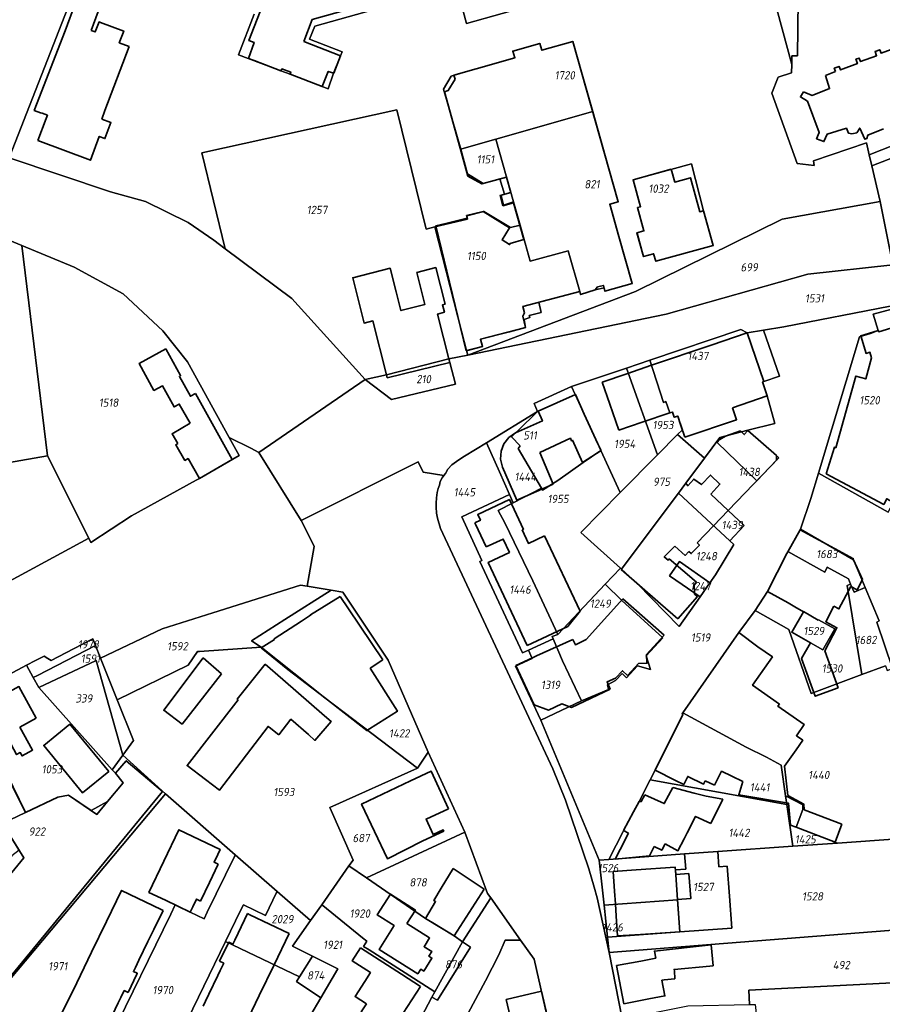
# Model space of a CAD drawing. Extents: x 177930 to 190767, y 381068 to 392034.
# Tile 47 of 256: x 179404 to 179592, y 390459 to 390674. Entities that reach past the tile are written whole.
import ezdxf
from ezdxf.enums import TextEntityAlignment as Align

# ---------------------------------------------------------------- set-up
doc = ezdxf.new("R2010")
doc.units = 0
for name, color, linetype, lineweight in [('B-XX-KG-GRENS_PERCEEL-GV', 150, 'Continuous', 25), ('B-XX-KG-GRENS_PERCEEL-S', 150, 'Continuous', 25), ('B-XX-OG-BEBOUWING-G', 7, 'Continuous', 35)]:
    doc.layers.add(name, color=color, linetype=linetype, lineweight=lineweight)
doc.styles.add('NLCS-ISO', font='NLCS-ISO.ttf', dxfattribs={"height": 1.8})

# ---------------------------------------------------------------- blocks, each defined once
blk = doc.blocks.new('SKG-PERCEELNUMMER-SO')
at = {"layer": 'DefPoints'}
blk.add_point((0, 0), dxfattribs=at)
at = {"style": 'NLCS-ISO', "oblique": 10, "flags": 1}
blk.add_attdef('GEMEENTECODE', text='', height=1.8, dxfattribs=at).set_placement((-0.5, 2.55), align=Align.MIDDLE_RIGHT)
blk.add_attdef('SECTIE', text='', height=1.8, dxfattribs=at).set_placement((0.5, 2.5), align=Align.MIDDLE_LEFT)
at = {"style": 'NLCS-ISO', "oblique": 10}
blk.add_attdef('PERCEELNUMMER', text='', height=1.8, dxfattribs=at).set_placement((0, 0), align=Align.MIDDLE_CENTER)

msp = doc.modelspace()

# ---------------------------------------------------------------- linework, layer by layer
at = {"layer": 'B-XX-KG-GRENS_PERCEEL-GV'}
for points in [[(179659.074, 390695.392), (179654.35, 390714.816), (179574.105, 390678.354), (179573.938, 390666.192), (179572.712, 390666.208), (179572.676, 390664.321), (179572.641, 390662.51), (179569.71, 390661.555), (179568.376, 390658.046), (179573.843, 390642.695), (179577.555, 390642.247), (179577.415, 390643.276), (179588.979, 390647.186), (179589.588, 390644.586), (179621.645, 390657.286), (179622.572, 390654.772), (179624.991, 390648.216), (179665.907, 390666.211), (179663.573, 390676.959)], [(179590.147, 390642.187), (179591.966, 390634.373), (179594.706, 390620.548), (179640.786, 390629.631), (179693.3, 390636.423), (179695.49, 390637.487), (179696.358, 390638.868), (179694.92, 390662.195), (179693.991, 390666.401), (179693.207, 390669.45), (179683.855, 390702.675), (179683.506, 390702.591), (179685.908, 390693.352), (179687.639, 390683.944), (179663.573, 390676.959), (179665.907, 390666.211), (179624.991, 390648.216), (179622.572, 390654.772)], [(179391.081, 390695.596), (179390.118, 390694.142), (179374.298, 390655.684), (179374.014, 390654.995), (179401.936, 390643.953), (179415.437, 390678.435), (179419.515, 390676.773), (179422.018, 390683.236)], [(179512.243, 390665.738), (179503.8, 390663.34), (179498.365, 390661.796), (179496.736, 390658.942), (179500.489, 390645.803), (179506.848, 390647.621), (179508.134, 390647.989), (179529.289, 390654.036), (179524.96, 390669.35), (179518.129, 390667.41), (179517.703, 390668.909), (179511.817, 390667.237)], [(179589.588, 390644.586), (179590.147, 390642.187), (179622.572, 390654.772), (179621.645, 390657.286)], [(179501.76, 390601.86), (179500.66, 390606.12), (179494.808, 390628.855), (179492.933, 390628.402), (179486.563, 390654.443), (179444.013, 390645.037), (179449.1, 390624.056), (179463.627, 390613.265), (179479.622, 390595.572), (179484.26, 390596.6), (179484.408, 390595.941), (179498.113, 390599.251), (179497.91, 390600.04), (179502.019, 390600.855)], [(179511.997, 390634.303), (179513.435, 390629.209), (179515.64, 390621.4), (179523.92, 390623.62), (179526.43, 390614.73), (179526.6, 390614.14), (179529.83, 390615.12), (179531.733, 390615.595), (179531.93, 390614.83), (179537.84, 390616.53), (179533, 390633.82), (179534.85, 390634.36), (179529.289, 390654.036), (179508.134, 390647.989)], [(179500.489, 390645.803), (179501.96, 390640.42), (179505.372, 390638.305), (179508.995, 390639.371), (179510.003, 390635.977), (179509.288, 390635.703), (179509.8, 390633.637), (179511.997, 390634.303), (179508.134, 390647.989), (179506.848, 390647.621)], [(179539.7, 390633.25), (179538.09, 390639.17), (179550.802, 390642.627), (179553.45, 390632.39), (179555.53, 390624.77), (179543.04, 390621.37), (179542.56, 390623.02), (179540.33, 390622.41), (179538.93, 390627.57), (179540.42, 390627.98), (179539.04, 390633.07)], [(179555.53, 390624.77), (179553.45, 390632.39), (179550.802, 390642.627), (179538.09, 390639.17), (179539.7, 390633.25), (179539.04, 390633.07), (179540.42, 390627.98), (179538.93, 390627.57), (179540.33, 390622.41), (179542.56, 390623.02), (179543.04, 390621.37)], [(179594.706, 390620.548), (179591.966, 390634.373), (179570.561, 390630.55), (179538.603, 390614.747), (179502.019, 390600.855), (179545.325, 390609.79), (179576.2, 390618.526)], [(179501.76, 390601.86), (179505.2, 390602.75), (179504.78, 390604.35), (179514.57, 390606.87), (179514.299, 390608.656), (179515.55, 390609.078), (179515.402, 390609.512), (179518.028, 390610.153), (179517.503, 390612.414), (179526.43, 390614.73), (179523.92, 390623.62), (179515.64, 390621.4), (179513.435, 390629.209), (179511.326, 390628.769), (179505.538, 390632.195), (179501.794, 390631.296), (179501.965, 390630.583), (179494.808, 390628.855), (179500.66, 390606.12)], [(179404.715, 390624.824), (179389.69, 390631.049), (179381.879, 390611.014), (179352.829, 390610.413), (179354.03, 390604.804), (179368.314, 390587.637), (179369.186, 390588.443), (179371.357, 390586.757), (179376.924, 390582.435), (179378.71, 390573.341), (179410.292, 390578.877)], [(179410.292, 390578.877), (179419.341, 390560.928), (179419.807, 390560.004), (179428.626, 390565.771), (179442.768, 390573.593), (179443.45, 390573.97), (179452.099, 390578.981), (179449.928, 390582.923), (179440.845, 390599.418), (179435.455, 390606.196), (179426.809, 390614.238), (179416.15, 390620.088), (179404.715, 390624.824)], [(179603.023, 390584.234), (179605.982, 390585.896), (179608.753, 390587.433), (179611.313, 390588.817), (179614.084, 390590.314), (179608.1, 390601.588), (179607.75, 390601.536), (179605.808, 390607.884), (179604.429, 390607.469), (179603.779, 390609.634), (179602.631, 390613.455), (179601.76, 390613.192), (179594.492, 390610.931), (179590.416, 390609.807), (179591.558, 390606.266), (179589.843, 390605.608), (179587.493, 390604.877), (179578.539, 390575.123), (179593.722, 390566.627), (179594.195, 390567.508), (179601.364, 390580.881), (179601.311, 390580.91)], [(179569.021, 390585.947), (179567.349, 390591.979), (179566.335, 390594.989), (179566.615, 390595.088), (179566.599, 390595.135), (179569.979, 390596.272), (179566.548, 390606.329), (179562.98, 390605.759), (179561.567, 390606.433), (179541.74, 390599.743), (179544.675, 390590.529), (179545.243, 390590.722), (179546.115, 390588.273), (179546.665, 390588.441), (179547.047, 390587.304), (179547.822, 390587.566), (179548.827, 390584.569), (179547.791, 390583.527), (179553.628, 390578.415), (179556.978, 390582.904), (179563.127, 390584.471)], [(179479.622, 390595.572), (179485.401, 390591.163), (179499.328, 390594.538), (179498.113, 390599.251), (179484.408, 390595.941), (179484.26, 390596.6)], [(179547.791, 390583.527), (179548.827, 390584.569), (179547.822, 390587.566), (179547.047, 390587.304), (179546.665, 390588.441), (179546.115, 390588.273), (179545.243, 390590.722), (179544.675, 390590.529), (179541.74, 390599.743), (179536.665, 390598.043), (179543.416, 390579.104)], [(179535.27, 390570.868), (179543.416, 390579.104), (179536.665, 390598.043), (179524.626, 390594.01), (179531.055, 390580.032)], [(179518.065, 390571.853), (179518.33, 390571.399), (179521.64, 390573.541), (179527.186, 390577.457), (179531.055, 390580.032), (179524.626, 390594.01), (179516.49, 390590.31), (179517.226, 390588.567), (179516.295, 390587.596), (179511.583, 390583.029), (179513.434, 390581.081), (179512.985, 390580.514)], [(179511.099, 390570.44), (179511.89, 390568.66), (179518.065, 390571.853), (179512.985, 390580.514), (179513.434, 390581.081), (179511.583, 390583.029), (179516.295, 390587.596), (179517.226, 390588.567), (179506.07, 390581.745), (179508.914, 390575.394)], [(179563.127, 390584.471), (179556.978, 390582.904), (179553.628, 390578.415), (179549.544, 390572.919), (179550.004, 390572.367), (179551.289, 390573.83), (179552.968, 390572.623), (179554.985, 390574.705), (179557.013, 390572.735), (179555.022, 390570.55), (179558.826, 390566.944), (179569.896, 390578.465)], [(179517.927, 390521.227), (179512.439, 390532.96), (179516.071, 390534.678), (179515.221, 390536.477), (179513.976, 390535.902), (179504.623, 390555.859), (179505.072, 390556.065), (179500.717, 390565.544), (179511.099, 390570.44), (179508.914, 390575.394), (179506.07, 390581.745), (179501.323, 390578.844), (179500.087, 390577.986), (179498.515, 390576.949), (179497.668, 390575.954), (179497.114, 390575.055), (179496.762, 390574.57), (179496.435, 390574.12), (179495.993, 390573.28), (179495.855, 390572.517), (179495.581, 390571.739), (179495.342, 390570.894), (179495.157, 390569.732), (179495.11, 390568.529), (179495.134, 390567.679), (179495.213, 390566.399), (179495.391, 390565.258), (179496.042, 390563.017), (179520.573, 390510.597), (179523.299, 390503.733), (179528.4, 390488.724), (179529.547, 390484.702), (179530.259, 390482.405), (179532.843, 390470.486), (179532.485, 390473.802), (179531.727, 390480.815), (179530.663, 390490.664)], [(179543.416, 390579.104), (179535.27, 390570.868), (179526.687, 390562.191), (179535.294, 390554.385), (179535.565, 390554.141), (179547.95, 390570.774), (179549.544, 390572.919), (179553.628, 390578.415), (179547.791, 390583.527)], [(179531.972, 390550.869), (179535.294, 390554.385), (179526.687, 390562.191), (179535.27, 390570.868), (179531.055, 390580.032), (179527.186, 390577.457), (179521.64, 390573.541), (179518.33, 390571.399), (179518.065, 390571.853), (179511.89, 390568.66), (179508.659, 390566.957), (179510.093, 390564.264), (179516.167, 390551.571), (179521.62, 390539.922)], [(179410.292, 390578.877), (179378.71, 390573.341), (179361.284, 390570.225), (179364.361, 390555.037), (179371.759, 390535.192), (179419.341, 390560.928)], [(179562.278, 390563.671), (179558.826, 390566.944), (179555.022, 390570.55), (179557.013, 390572.735), (179554.985, 390574.705), (179552.968, 390572.623), (179551.289, 390573.83), (179550.004, 390572.367), (179549.544, 390572.919), (179547.95, 390570.774), (179559.172, 390560.366)], [(179520.633, 390538.981), (179520.44, 390539.447), (179521.62, 390539.922), (179516.167, 390551.571), (179510.093, 390564.264), (179508.659, 390566.957), (179511.89, 390568.66), (179511.099, 390570.44), (179500.717, 390565.544), (179505.072, 390556.065), (179504.623, 390555.859), (179513.976, 390535.902), (179515.221, 390536.477)], [(179554.801, 390551.17), (179556.035, 390552.935), (179560.064, 390559.538), (179559.172, 390560.366), (179547.95, 390570.774), (179535.565, 390554.141), (179539.064, 390550.935), (179548.157, 390541.658), (179552.673, 390548.125), (179546.036, 390552.731), (179548.186, 390555.804)], [(179574.61, 390562.85), (179571.838, 390557.979), (179579.897, 390553.484), (179580.434, 390554.576), (179585.081, 390552.075), (179585.513, 390550.872), (179586.303, 390549.164), (179588.693, 390550.158), (179587.96, 390551.89), (179586.16, 390556.2)], [(179567.41, 390549.26), (179564.707, 390545.155), (179572.058, 390540.987), (179576.937, 390527.039), (179588.008, 390531.167), (179584.765, 390550.561), (179585.513, 390550.872), (179585.081, 390552.075), (179580.434, 390554.576), (179579.897, 390553.484), (179571.838, 390557.979)], [(179552.673, 390548.125), (179554.801, 390551.17), (179548.186, 390555.804), (179546.036, 390552.731)], [(179472.218, 390549.554), (179466.969, 390550.408), (179465.492, 390550.67), (179446.413, 390544.627), (179435.321, 390541.113), (179421.89, 390534.713), (179425.539, 390525.616), (179440.972, 390533.221), (179443.056, 390536.179), (179443.473, 390536.207), (179456.956, 390537.101), (179454.825, 390538.54), (179462.087, 390543.139)], [(179454.825, 390538.54), (179456.956, 390537.101), (179470.8, 390526.054), (179491.029, 390510.724), (179493.382, 390514.193), (179484.657, 390534.295), (179474.741, 390549.136), (179472.218, 390549.554), (179462.087, 390543.139)], [(179520.633, 390538.981), (179522.643, 390534.127), (179526.842, 390525.383), (179532.701, 390527.871), (179532.516, 390528.915), (179534.27, 390529.884), (179535.674, 390531.403), (179536.642, 390530.452), (179539.021, 390533.071), (179541.839, 390532.228), (179540.958, 390535.204), (179544.572, 390539.157), (179535.584, 390547.347), (179531.972, 390550.869), (179521.62, 390539.922), (179520.44, 390539.447)], [(179588.008, 390531.167), (179593.115, 390533.077), (179593.526, 390532.055), (179594.635, 390532.502), (179591.237, 390542.599), (179591.774, 390542.88), (179588.693, 390550.158), (179586.303, 390549.164), (179585.513, 390550.872), (179584.765, 390550.561)], [(179572.706, 390540.371), (179579.492, 390536.523), (179582.08, 390541.123), (179578.5, 390543.09), (179578.452, 390543.002), (179575.282, 390544.911), (179575.234, 390544.827)], [(179572.706, 390540.371), (179575.234, 390544.827), (179575.282, 390544.911), (179578.452, 390543.002), (179578.5, 390543.09), (179582.08, 390541.123), (179579.492, 390536.523)], [(179420.187, 390538.964), (179415.993, 390536.767), (179411.123, 390534.206), (179410.369, 390534.647), (179409.567, 390535.138), (179407.674, 390534.186), (179405.71, 390533.199), (179405.729, 390533.164), (179407.199, 390530.504), (179408.118, 390530.976), (179420.783, 390537.476)], [(179515.221, 390536.477), (179516.071, 390534.678), (179512.439, 390532.96), (179517.927, 390521.227), (179526.842, 390525.383), (179522.643, 390534.127), (179520.633, 390538.981)], [(179425.539, 390525.616), (179421.89, 390534.713), (179420.783, 390537.476), (179408.118, 390530.976), (179407.199, 390530.504), (179408.42, 390528.294), (179420.919, 390534.25), (179426.757, 390513.552), (179429.102, 390516.731)], [(179470.136, 390480.886), (179476.092, 390489.401), (179476.977, 390490.667), (179471.901, 390502.095), (179491.029, 390510.724), (179470.8, 390526.054), (179456.956, 390537.101), (179443.473, 390536.207), (179443.056, 390536.179), (179440.972, 390533.221), (179425.539, 390525.616), (179429.102, 390516.731), (179426.757, 390513.552), (179436.032, 390505.098), (179451.285, 390491.784), (179460.408, 390483.821), (179467.723, 390477.437)], [(179407.199, 390530.504), (179405.729, 390533.164), (179392.761, 390526.256), (179405.549, 390501.029), (179412.573, 390504.385), (179414.889, 390504.79), (179419.874, 390501.495), (179423.431, 390503.419), (179426.81, 390507.505), (179425.154, 390509.595), (179424.417, 390510.381), (179408.42, 390528.294)], [(179408.42, 390528.294), (179424.417, 390510.381), (179426.757, 390513.552), (179420.919, 390534.25)], [(179378.673, 390518.752), (179379.26, 390517.61), (179388.009, 390501.695), (179391.577, 390494.354), (179400.515, 390498.624), (179405.549, 390501.029), (179392.761, 390526.256)], [(179548.896, 390522.76), (179548.75, 390522.55), (179548.9, 390522.45), (179542.89, 390510.25), (179541.808, 390508.157), (179571.625, 390502.816), (179571.357, 390504.654), (179570.381, 390511.34), (179567.168, 390513.104), (179562.74, 390515.328)], [(179377.291, 390450.371), (179391.877, 390469.361), (179401.652, 390464.107), (179436.032, 390505.098), (179426.757, 390513.552), (179424.417, 390510.381), (179425.154, 390509.595), (179426.81, 390507.505), (179423.431, 390503.419), (179419.874, 390501.495), (179414.889, 390504.79), (179412.573, 390504.385), (179405.549, 390501.029), (179400.515, 390498.624), (179404.143, 390492.813), (179402.553, 390491.587), (179397.163, 390483.837), (179389.354, 390472.61), (179374.974, 390451.936)], [(179491.029, 390510.724), (179471.901, 390502.095), (179476.977, 390490.667), (179476.092, 390489.401), (179479.923, 390486.767), (179501.353, 390496.746), (179493.382, 390514.193)], [(179549.301, 390491.989), (179556.571, 390492.506), (179572.959, 390493.671), (179571.625, 390502.816), (179541.808, 390508.157), (179539.38, 390503.46), (179537.49, 390499.99), (179532.759, 390490.813)], [(179444.463, 390477.83), (179445.184, 390479.306), (179451.106, 390491.418), (179451.285, 390491.784), (179436.032, 390505.098), (179401.652, 390464.107), (179391.877, 390469.361), (179377.291, 390450.371), (179379.217, 390449.07), (179410.263, 390434.007), (179416.466, 390430.997), (179418.832, 390435.873), (179421.009, 390440.36), (179425.386, 390449.414), (179423.398, 390450.388), (179424.091, 390451.887), (179437.198, 390478.814), (179438.194, 390480.861), (179441.479, 390479.298)], [(179571.357, 390504.654), (179571.625, 390502.816), (179572.959, 390493.671), (179582.683, 390494.362), (179573.615, 390497.801), (179575.117, 390501.717), (179575.119, 390502.723)], [(179479.923, 390486.767), (179492.769, 390477.933), (179499.03, 390474.09), (179500.881, 390472.791), (179507.031, 390482.401), (179506.347, 390483.372), (179501.353, 390496.746)], [(179532.843, 390470.486), (179616.046, 390477.016), (179612.019, 390486.771), (179599.555, 390485.871), (179595.863, 390495.299), (179582.683, 390494.362), (179572.959, 390493.671), (179556.571, 390492.506), (179556.813, 390489.206), (179558.618, 390489.338), (179559.088, 390482.806), (179559.588, 390475.784), (179548.259, 390474.956), (179532.485, 390473.802)], [(179532.759, 390490.813), (179530.663, 390490.664), (179531.727, 390480.815), (179547.772, 390481.981), (179547.32, 390488.511), (179549.544, 390488.674), (179549.301, 390491.989)], [(179556.571, 390492.506), (179549.301, 390491.989), (179549.544, 390488.674), (179547.32, 390488.511), (179547.772, 390481.981), (179548.259, 390474.956), (179559.588, 390475.784), (179559.088, 390482.806), (179558.618, 390489.338), (179556.813, 390489.206)], [(179500.881, 390472.791), (179499.03, 390474.09), (179492.769, 390477.933), (179479.923, 390486.767), (179476.092, 390489.401), (179470.136, 390480.886), (179470.355, 390480.709), (179479.055, 390473.692), (179479.981, 390472.945), (179479.254, 390471.803), (179480.477, 390471.025), (179492.015, 390463.684), (179494.807, 390461.908)], [(179467.723, 390477.437), (179460.408, 390483.821), (179460.288, 390483.573), (179457.854, 390478.564), (179453.052, 390480.872), (179452.446, 390479.674), (179449.161, 390472.899), (179465.278, 390465.134), (179468.143, 390469.665), (179463.799, 390471.827)], [(179480.477, 390471.025), (179479.254, 390471.803), (179479.981, 390472.945), (179479.055, 390473.692), (179470.355, 390480.709), (179470.136, 390480.886), (179467.723, 390477.437), (179463.799, 390471.827), (179468.143, 390469.665), (179473.643, 390466.927), (179469.959, 390460.609), (179467.569, 390456.51), (179473.864, 390453.756), (179475.065, 390453.023), (179486.391, 390445.887), (179494.153, 390460.736), (179494.807, 390461.908), (179492.015, 390463.684)], [(179532.485, 390473.802), (179548.259, 390474.956), (179547.772, 390481.981), (179531.727, 390480.815)], [(179532.843, 390470.486), (179535.711, 390456.004), (179540.18, 390456.87), (179550.008, 390458.87), (179563.478, 390459.126), (179563.332, 390462.281), (179621.643, 390465.218), (179619.622, 390470.334), (179617.806, 390474.242), (179616.496, 390477.06), (179616.046, 390477.016)], [(179465.278, 390465.134), (179449.161, 390472.899), (179436.12, 390446.007), (179437.747, 390445.248), (179440.665, 390443.831), (179446.711, 390440.88), (179453.62, 390437.541), (179456.526, 390436.09), (179461.213, 390445.6), (179461.834, 390446.93), (179460.845, 390447.436), (179464.441, 390453.615), (179465.971, 390456.149), (179466.992, 390455.521), (179467.569, 390456.51), (179469.959, 390460.609), (179464.639, 390464.123)], [(179494.807, 390461.908), (179494.153, 390460.736), (179495.383, 390460.07), (179502.566, 390471.608), (179500.881, 390472.791)], [(179518.207, 390452.022), (179517.797, 390454.087), (179519.8, 390454.56), (179516.47, 390469), (179513.514, 390473.196), (179510.14, 390473.157), (179508.8, 390469.94), (179505.91, 390464.31), (179496.667, 390447.014)], [(179469.959, 390460.609), (179473.643, 390466.927), (179468.143, 390469.665), (179465.278, 390465.134), (179464.639, 390464.123)], [(179563.478, 390459.126), (179564.692, 390459.149), (179565.572, 390451.316), (179626.285, 390454.337), (179621.643, 390465.218), (179563.332, 390462.281)]]:
    msp.add_lwpolyline(points, close=True, dxfattribs=at)
for points in [[(179415.437, 390678.435), (179401.936, 390643.953), (179424.044, 390636.541), (179431.663, 390634.411), (179441.026, 390629.817), (179446.593, 390625.953), (179449.1, 390624.056), (179444.013, 390645.037), (179486.563, 390654.443), (179492.933, 390628.402), (179494.808, 390628.855), (179501.965, 390630.583), (179501.794, 390631.296), (179505.538, 390632.195), (179511.326, 390628.769), (179513.435, 390629.209), (179511.997, 390634.303), (179509.8, 390633.637), (179509.288, 390635.703), (179510.003, 390635.977), (179508.995, 390639.371), (179505.372, 390638.305), (179501.96, 390640.42), (179500.489, 390645.803), (179496.736, 390658.942), (179498.365, 390661.796), (179503.8, 390663.34), (179512.243, 390665.738), (179511.817, 390667.237), (179517.703, 390668.909), (179518.129, 390667.41), (179524.96, 390669.35), (179529.289, 390654.036), (179534.85, 390634.36), (179533, 390633.82), (179537.84, 390616.53), (179531.93, 390614.83), (179531.733, 390615.595), (179529.83, 390615.12), (179526.6, 390614.14), (179526.43, 390614.73), (179517.503, 390612.414), (179518.028, 390610.153), (179515.402, 390609.512), (179515.55, 390609.078), (179514.299, 390608.656), (179514.57, 390606.87), (179504.78, 390604.35), (179505.2, 390602.75), (179501.76, 390601.86), (179502.019, 390600.855), (179538.603, 390614.747), (179570.561, 390630.55), (179591.966, 390634.373), (179590.147, 390642.187), (179589.588, 390644.586), (179588.979, 390647.186), (179577.415, 390643.276), (179577.555, 390642.247), (179573.843, 390642.695), (179568.376, 390658.046), (179569.71, 390661.555), (179572.641, 390662.51), (179572.676, 390664.321), (179564.261, 390695.502)], [(179564.261, 390695.502), (179572.676, 390664.321), (179572.712, 390666.208), (179573.938, 390666.192), (179574.105, 390678.354)], [(179517.3, 390677.638), (179501.764, 390673.258), (179499.518, 390681.413), (179468.608, 390672.705), (179467.499, 390669.864), (179474.612, 390667.102), (179474.25, 390666.17), (179472.75, 390662.42), (179471.546, 390658.974), (179463.23, 390662.19), (179461.22, 390662.93), (179454.13, 390665.65), (179451.989, 390666.404), (179455.42, 390675.298)], [(179455.42, 390675.298), (179451.989, 390666.404), (179454.13, 390665.65), (179461.22, 390662.93), (179463.23, 390662.19), (179471.546, 390658.974), (179472.75, 390662.42), (179474.25, 390666.17), (179474.612, 390667.102), (179467.499, 390669.864), (179468.608, 390672.705), (179499.518, 390681.413)], [(179499.518, 390681.413), (179501.764, 390673.258), (179517.3, 390677.638)], [(179389.69, 390631.049), (179404.715, 390624.824), (179416.15, 390620.088), (179426.809, 390614.238), (179435.455, 390606.196), (179440.845, 390599.418), (179449.928, 390582.923), (179454.668, 390580.53), (179456.428, 390579.641), (179479.622, 390595.572), (179463.627, 390613.265), (179449.1, 390624.056), (179446.593, 390625.953), (179441.026, 390629.817), (179431.663, 390634.411), (179424.044, 390636.541), (179401.936, 390643.953)], [(179594.706, 390620.548), (179576.2, 390618.526), (179545.325, 390609.79), (179502.019, 390600.855), (179497.91, 390600.04), (179498.113, 390599.251), (179499.328, 390594.538), (179485.401, 390591.163), (179479.622, 390595.572), (179456.428, 390579.641), (179465.666, 390564.793), (179491.164, 390577.575), (179492.284, 390575.339), (179496.762, 390574.57), (179497.114, 390575.055), (179497.668, 390575.954), (179498.515, 390576.949), (179500.087, 390577.986), (179501.323, 390578.844), (179506.07, 390581.745), (179517.226, 390588.567), (179516.49, 390590.31), (179524.626, 390594.01), (179536.665, 390598.043), (179541.74, 390599.743), (179561.567, 390606.433), (179562.98, 390605.759), (179566.548, 390606.329), (179570.982, 390607.057), (179594.143, 390611.562)], [(179594.143, 390611.562), (179570.982, 390607.057), (179566.548, 390606.329), (179569.979, 390596.272), (179566.599, 390595.135), (179566.615, 390595.088), (179566.335, 390594.989), (179567.349, 390591.979), (179569.021, 390585.947), (179563.127, 390584.471), (179569.896, 390578.465), (179558.826, 390566.944), (179562.278, 390563.671), (179559.172, 390560.366), (179560.064, 390559.538), (179556.035, 390552.935), (179554.801, 390551.17), (179552.673, 390548.125), (179548.157, 390541.658), (179539.064, 390550.935), (179535.565, 390554.141), (179535.294, 390554.385), (179531.972, 390550.869), (179535.584, 390547.347), (179544.572, 390539.157), (179540.958, 390535.204), (179541.839, 390532.228), (179539.021, 390533.071), (179536.642, 390530.452), (179535.674, 390531.403), (179534.27, 390529.884), (179532.516, 390528.915), (179532.701, 390527.871), (179526.842, 390525.383), (179517.927, 390521.227), (179530.663, 390490.664), (179532.759, 390490.813), (179537.49, 390499.99), (179539.38, 390503.46), (179541.808, 390508.157), (179542.89, 390510.25), (179548.9, 390522.45), (179548.75, 390522.55), (179548.896, 390522.76), (179561.14, 390540.34), (179564.707, 390545.155), (179567.41, 390549.26), (179571.838, 390557.979), (179574.61, 390562.85), (179576.866, 390569.569), (179578.539, 390575.123), (179587.493, 390604.877), (179589.843, 390605.608), (179591.558, 390606.266), (179590.416, 390609.807), (179594.492, 390610.931)], [(179392.761, 390526.256), (179405.729, 390533.164), (179405.71, 390533.199), (179407.674, 390534.186), (179409.567, 390535.138), (179410.369, 390534.647), (179411.123, 390534.206), (179415.993, 390536.767), (179420.187, 390538.964), (179420.783, 390537.476), (179421.89, 390534.713), (179435.321, 390541.113), (179446.413, 390544.627), (179465.492, 390550.67), (179466.969, 390550.408), (179468.514, 390559.112), (179468.355, 390559.429), (179465.666, 390564.793), (179456.428, 390579.641), (179454.668, 390580.53), (179449.928, 390582.923), (179452.099, 390578.981), (179443.45, 390573.97), (179442.768, 390573.593), (179428.626, 390565.771), (179419.807, 390560.004), (179419.341, 390560.928), (179371.759, 390535.192)], [(179535.711, 390456.004), (179532.843, 390470.486), (179530.259, 390482.405), (179529.547, 390484.702), (179528.4, 390488.724), (179523.299, 390503.733), (179520.573, 390510.597), (179496.042, 390563.017), (179495.391, 390565.258), (179495.213, 390566.399), (179495.134, 390567.679), (179495.11, 390568.529), (179495.157, 390569.732), (179495.342, 390570.894), (179495.581, 390571.739), (179495.855, 390572.517), (179495.993, 390573.28), (179496.435, 390574.12), (179496.762, 390574.57), (179492.284, 390575.339), (179491.164, 390577.575), (179465.666, 390564.793), (179468.355, 390559.429), (179468.514, 390559.112), (179466.969, 390550.408), (179472.218, 390549.554), (179474.741, 390549.136), (179484.657, 390534.295), (179493.382, 390514.193), (179501.353, 390496.746), (179506.347, 390483.372), (179507.031, 390482.401), (179513.514, 390473.196), (179516.47, 390469), (179519.8, 390454.56)], [(179593.722, 390566.627), (179578.539, 390575.123), (179576.866, 390569.569), (179574.61, 390562.85), (179586.16, 390556.2), (179587.96, 390551.89), (179588.693, 390550.158), (179591.774, 390542.88), (179591.237, 390542.599), (179594.635, 390532.502)], [(179593.115, 390533.077), (179588.008, 390531.167), (179576.937, 390527.039), (179572.058, 390540.987), (179564.707, 390545.155), (179561.14, 390540.34), (179548.896, 390522.76), (179562.74, 390515.328), (179567.168, 390513.104), (179570.381, 390511.34), (179571.357, 390504.654), (179575.119, 390502.723), (179575.117, 390501.717), (179573.615, 390497.801), (179582.683, 390494.362), (179595.863, 390495.299)], [(179436.12, 390446.007), (179449.161, 390472.899), (179452.446, 390479.674), (179453.052, 390480.872), (179457.854, 390478.564), (179460.288, 390483.573), (179460.408, 390483.821), (179451.285, 390491.784), (179451.106, 390491.418), (179445.184, 390479.306), (179444.463, 390477.83), (179441.479, 390479.298), (179438.194, 390480.861), (179437.198, 390478.814), (179424.091, 390451.887)], [(179496.667, 390447.014), (179505.91, 390464.31), (179508.8, 390469.94), (179510.14, 390473.157), (179513.514, 390473.196), (179507.031, 390482.401), (179500.881, 390472.791), (179502.566, 390471.608), (179495.383, 390460.07), (179494.153, 390460.736), (179486.391, 390445.887)]]:
    msp.add_lwpolyline(points, dxfattribs=at)
at = {"layer": 'B-XX-OG-BEBOUWING-G'}
for points in [[(179466.21, 390669.298), (179468.035, 390674.103), (179501.146, 390683.43)], [(179456.927, 390678.13), (179459.936, 390678.973), (179460.095, 390678.455), (179459.295, 390676.415), (179457.21, 390677.165), (179454.275, 390669.545), (179455.395, 390669.13), (179454.135, 390665.655)], [(179416.428, 390677.743), (179414.179, 390671.669)], [(179419.818, 390671.764), (179421.369, 390675.882), (179419.684, 390676.517), (179418.99, 390676.778)], [(179421.914, 390673.503), (179421.586, 390673.622), (179420.754, 390671.412), (179419.818, 390671.764)], [(179428.1, 390668.265), (179425.983, 390669.059), (179426.942, 390671.618), (179421.914, 390673.503)], [(179414.179, 390671.669), (179407.439, 390654.302), (179408.792, 390653.797)], [(179422.858, 390654.283), (179428.1, 390668.265)], [(179470.21, 390659.49), (179471.585, 390662.815), (179472.755, 390662.42), (179474.255, 390666.175), (179466.21, 390669.298)], [(179518.129, 390667.408), (179517.703, 390668.909), (179511.817, 390667.237), (179512.243, 390665.736)], [(179524.958, 390669.347), (179518.129, 390667.408)], [(179534.98, 390626.749), (179533.004, 390633.818), (179534.849, 390634.359), (179524.958, 390669.347)], [(179595.951, 390668.178), (179592.168, 390666.771), (179591.886, 390667.529), (179590.855, 390667.145), (179591.192, 390666.241), (179587.714, 390664.944), (179587.421, 390665.73), (179586.674, 390665.452), (179587.022, 390664.518), (179583.292, 390663.128), (179583.008, 390663.89), (179581.955, 390663.498), (179582.229, 390662.763)], [(179454.135, 390665.655), (179455.417, 390665.163), (179461.225, 390662.935)], [(179512.243, 390665.736), (179503.805, 390663.338)], [(179461.225, 390662.935), (179461.445, 390663.34), (179463.38, 390662.66), (179463.23, 390662.19), (179470.21, 390659.49)], [(179503.805, 390663.338), (179498.99, 390661.974)], [(179498.99, 390661.974), (179499.23, 390661.127)], [(179580.049, 390661.878), (179580.937, 390659.049), (179577.133, 390657.582), (179575.224, 390658.375)], [(179582.229, 390662.763), (179580.049, 390661.878)], [(179499.23, 390661.127), (179497.737, 390658.61), (179496.899, 390658.376)], [(179496.899, 390658.376), (179500.338, 390646.062)], [(179575.224, 390658.375), (179574.594, 390657.231), (179576.139, 390656.307), (179578.684, 390649.505), (179578.115, 390648.116), (179579.693, 390647.487), (179580.436, 390649.141), (179584.62, 390650.395), (179585.095, 390649.3), (179585.796, 390649.203), (179586.875, 390649.373), (179587.516, 390650.416), (179588.606, 390648.003), (179589.076, 390648.185), (179589.253, 390648.872), (179592.686, 390650.297)], [(179408.792, 390653.797), (179409.175, 390653.654)], [(179409.175, 390653.654), (179410.308, 390653.23), (179410.055, 390652.544)], [(179422.153, 390652.404), (179422.858, 390654.283)], [(179410.055, 390652.544), (179408.24, 390647.703)], [(179408.24, 390647.703), (179419.667, 390643.418), (179421.616, 390648.616), (179422.856, 390648.151), (179424.168, 390651.649), (179422.153, 390652.404)], [(179500.338, 390646.062), (179502.043, 390639.96)], [(179502.043, 390639.96), (179505.099, 390638.239), (179510.435, 390639.729), (179511.376, 390636.358), (179509.065, 390635.712), (179509.689, 390633.478), (179512, 390634.124), (179514.24, 390626.105)], [(179501.745, 390631.336), (179501.878, 390630.782), (179497.228, 390629.622)], [(179505.364, 390632.202), (179501.745, 390631.336)], [(179514.24, 390626.105), (179511.274, 390625.276), (179511.117, 390625.021), (179509.498, 390626.015), (179511.125, 390628.665), (179505.364, 390632.202)], [(179497.228, 390629.622), (179495.017, 390629.07), (179501.689, 390601.846)], [(179537.837, 390616.527), (179534.98, 390626.749)], [(179486.383, 390614.689), (179485.083, 390619.845), (179476.897, 390617.78), (179479.394, 390607.879), (179481.295, 390608.359), (179484.262, 390596.597)], [(179490.878, 390618.931), (179492.645, 390611.925), (179487.41, 390610.605), (179486.383, 390614.689)], [(179497.052, 390612.024), (179495.048, 390619.983), (179490.878, 390618.931)], [(179526.424, 390614.756), (179526.599, 390614.139), (179529.834, 390615.121), (179530.32, 390615.755), (179531.599, 390616.107), (179531.928, 390614.826), (179537.837, 390616.527)], [(179514.573, 390606.869), (179513.99, 390609.395), (179514.4, 390610.105), (179514.016, 390611.514), (179526.424, 390614.756)], [(179496.736, 390604.676), (179495.438, 390609.848), (179496.911, 390610.219), (179496.492, 390611.883), (179497.052, 390612.024)], [(179606.157, 390606.752), (179604.783, 390606.292), (179603.779, 390609.634), (179591.655, 390605.961), (179591.558, 390606.266), (179587.736, 390605.097), (179588.908, 390601.255), (179589.75, 390601.508), (179590.086, 390600.258), (179588.842, 390595.676), (179586.671, 390596.305), (179582.296, 390580.664), (179581.985, 390580.766), (179580.21, 390574.946)], [(179504.783, 390604.347), (179511.115, 390605.978), (179514.573, 390606.869)], [(179562.98, 390605.759), (179555.091, 390603.075)], [(179566.604, 390595.109), (179562.98, 390605.759)], [(179497.906, 390600.038), (179496.736, 390604.676)], [(179501.689, 390601.846), (179505.195, 390602.749), (179504.783, 390604.347)], [(179436.152, 390602.264), (179430.314, 390599.021), (179433.52, 390593.166), (179435.406, 390594.199), (179437.946, 390589.559), (179439.051, 390590.181), (179441.465, 390586.015)], [(179442.641, 390592.517), (179441.514, 390591.894), (179439.115, 390596.244), (179439.365, 390596.393), (179436.152, 390602.264)], [(179555.091, 390603.075), (179542.088, 390598.651)], [(179484.262, 390596.597), (179497.906, 390600.038)], [(179536.691, 390596.815), (179531.316, 390594.986)], [(179542.088, 390598.651), (179536.691, 390596.815)], [(179531.316, 390594.986), (179532.965, 390590.139)], [(179567.348, 390591.977), (179566.316, 390595.011), (179566.604, 390595.109)], [(179450.623, 390578.125), (179442.641, 390592.517)], [(179525.479, 390592.288), (179517.345, 390588.624)], [(179530.416, 390581.502), (179527.407, 390588.009), (179525.479, 390592.288)], [(179559.747, 390589.391), (179567.348, 390591.977)], [(179517.345, 390588.624), (179518.298, 390586.508), (179512.454, 390583.887)], [(179532.965, 390590.139), (179534.948, 390584.475)], [(179540.069, 390586.209), (179546.121, 390588.257)], [(179546.121, 390588.257), (179546.665, 390588.441), (179547.047, 390587.304), (179547.807, 390587.561)], [(179549.375, 390582.954), (179560.634, 390586.785), (179559.747, 390589.391)], [(179441.465, 390586.015), (179437.516, 390583.726), (179438.752, 390581.593)], [(179534.948, 390584.475), (179540.069, 390586.209)], [(179547.807, 390587.561), (179548.429, 390585.732)], [(179512.454, 390583.887), (179510.996, 390582.903), (179509.899, 390581.528), (179509.266, 390579.887), (179509.154, 390578.131), (179509.573, 390576.423)], [(179548.429, 390585.732), (179549.375, 390582.954)], [(179561.47, 390584.32), (179558.255, 390583.19), (179556.962, 390582.475)], [(179563.14, 390584.42), (179562.34, 390583.525), (179561.47, 390584.32)], [(179565.074, 390573.45), (179569.365, 390577.915), (179569.33, 390578.97), (179563.14, 390584.42)], [(179517.698, 390579.643), (179524.387, 390582.717), (179524.616, 390582.191), (179524.842, 390582.289)], [(179524.842, 390582.289), (179527.038, 390577.439)], [(179556.962, 390582.475), (179556.398, 390581.786)], [(179556.398, 390581.786), (179565.074, 390573.45)], [(179438.752, 390581.593), (179438.289, 390581.325), (179440.289, 390577.873), (179440.984, 390578.275), (179443.451, 390573.969)], [(179520.625, 390572.721), (179517.698, 390579.643)], [(179527.038, 390577.439), (179531.077, 390580.023)], [(179531.077, 390580.023), (179530.416, 390581.502)], [(179443.451, 390573.969), (179450.623, 390578.125)], [(179509.573, 390576.423), (179512.742, 390569.241), (179520.625, 390572.721)], [(179555.022, 390570.55), (179557.013, 390572.735), (179554.985, 390574.705), (179552.968, 390572.623), (179551.289, 390573.83), (179550.004, 390572.367), (179549.544, 390572.919)], [(179580.21, 390574.946), (179592.744, 390568.273), (179593.402, 390569.508), (179594.593, 390568.874)], [(179549.544, 390572.919), (179547.95, 390570.774)], [(179518.782, 390561.424), (179515.253, 390559.765), (179513.884, 390562.715), (179514.156, 390562.843), (179511.081, 390569.343), (179504.168, 390566.072), (179504.756, 390564.829), (179503.525, 390564.243)], [(179547.95, 390570.774), (179545.508, 390567.495), (179545.041, 390566.868)], [(179558.826, 390566.944), (179555.022, 390570.55)], [(179545.041, 390566.868), (179541.661, 390562.328)], [(179555.645, 390563.638), (179558.826, 390566.944)], [(179503.525, 390564.243), (179503.669, 390563.941)], [(179503.669, 390563.941), (179506.019, 390559.006)], [(179541.661, 390562.328), (179535.495, 390554.047)], [(179552.05, 390559.897), (179555.645, 390563.638)], [(179574.556, 390562.756), (179571.853, 390557.971)], [(179586.074, 390556.346), (179586.127, 390556.443), (179574.556, 390562.756)], [(179506.019, 390559.006), (179509.744, 390560.721), (179511.091, 390557.807), (179506.476, 390555.637), (179514.996, 390537.519)], [(179526.523, 390544.963), (179518.782, 390561.424)], [(179545.961, 390556.402), (179545.7, 390556.099), (179544.859, 390556.824), (179546.019, 390557.99)], [(179546.019, 390557.99), (179547.18, 390559.156)], [(179547.18, 390559.156), (179549.41, 390557.15), (179550.262, 390558.037)], [(179550.262, 390558.037), (179550.753, 390557.566), (179552.54, 390559.426), (179552.05, 390559.897)], [(179551.882, 390551.293), (179545.961, 390556.402)], [(179571.625, 390557.568), (179567.415, 390549.262)], [(179571.853, 390557.971), (179571.625, 390557.568)], [(179586.136, 390556.214), (179586.074, 390556.346)], [(179588.158, 390551.884), (179586.136, 390556.214)], [(179535.495, 390554.047), (179544.061, 390546.561), (179547.837, 390543.283)], [(179585.58, 390550.355), (179586.946, 390549.623), (179588.158, 390551.884)], [(179552.099, 390548.193), (179551.495, 390548.717), (179551.39, 390550.662), (179551.882, 390551.293)], [(179581.885, 390546.049), (179582.961, 390545.47), (179585.58, 390550.355)], [(179474.165, 390548.198), (179467.668, 390544.201), (179467.726, 390544.107), (179465.704, 390542.795), (179459.755, 390538.934), (179459.818, 390538.833), (179456.951, 390536.961)], [(179475.976, 390545.498), (179474.165, 390548.198)], [(179535.805, 390547.712), (179532.5, 390543.961)], [(179544.877, 390539.719), (179535.805, 390547.712)], [(179547.837, 390543.283), (179552.099, 390548.193)], [(179567.415, 390549.262), (179571.898, 390546.776)], [(179483.454, 390534.348), (179475.976, 390545.498)], [(179571.898, 390546.776), (179573.356, 390545.924), (179575.234, 390544.827)], [(179582.828, 390528.278), (179579.898, 390536.336), (179582.557, 390541.359), (179580.093, 390542.663), (179581.885, 390546.049)], [(179514.996, 390537.519), (179523.823, 390541.67), (179526.523, 390544.963)], [(179532.5, 390543.961), (179527.807, 390538.824)], [(179575.234, 390544.827), (179572.706, 390540.371)], [(179524.892, 390538.803), (179516.991, 390535.239)], [(179527.807, 390538.824), (179525.48, 390537.644), (179524.892, 390538.803)], [(179541.011, 390535.503), (179544.877, 390539.719)], [(179561.136, 390540.337), (179548.894, 390522.761)], [(179565.313, 390537.212), (179561.136, 390540.337)], [(179572.706, 390540.371), (179576.777, 390538.062)], [(179456.951, 390536.961), (179462.749, 390532.236), (179470.722, 390526.114)], [(179570.024, 390524.711), (179564.154, 390528.8), (179568.476, 390535.005), (179565.313, 390537.212)], [(179576.777, 390538.062), (179574.847, 390534.642), (179577.812, 390526.406), (179582.828, 390528.278)], [(179444.309, 390534.779), (179435.674, 390523.353), (179439.687, 390520.329), (179448.275, 390531.336)], [(179448.275, 390531.336), (179444.309, 390534.779)], [(179480.695, 390532.535), (179483.454, 390534.348)], [(179516.247, 390534.888), (179512.468, 390533.108)], [(179516.991, 390535.239), (179516.247, 390534.888)], [(179539.227, 390533.558), (179541.099, 390533.632), (179541.011, 390535.503)], [(179457.822, 390533.399), (179451.685, 390525.776), (179451.903, 390525.6)], [(179461.671, 390530.063), (179457.822, 390533.399)], [(179482.565, 390520.535), (179486.665, 390523.15), (179480.695, 390532.535)], [(179512.468, 390533.108), (179516.51, 390524.528)], [(179536.841, 390530.956), (179539.227, 390533.558)], [(179460.791, 390518.015), (179463.413, 390521.382), (179467.238, 390518.063), (179468.65, 390516.762), (179472.186, 390520.901), (179470.785, 390522.151), (179461.671, 390530.063)], [(179533.1, 390527.988), (179532.393, 390529.527), (179534.259, 390530.344)], [(179534.259, 390530.344), (179535.736, 390531.964), (179536.841, 390530.956)], [(179407.86, 390521.636), (179404.074, 390528.527), (179397.426, 390524.874)], [(179516.51, 390524.528), (179519.644, 390523.395), (179522.531, 390524.776), (179524.608, 390523.991), (179533.1, 390527.988)], [(179470.722, 390526.114), (179480.004, 390518.901), (179482.565, 390520.535)], [(179451.903, 390525.6), (179440.756, 390511.267), (179444.818, 390508.205)], [(179573.649, 390514.737), (179575.088, 390516.803), (179573.69, 390517.777), (179575.406, 390520.24), (179569.686, 390524.226), (179570.024, 390524.711)], [(179404.292, 390519.676), (179407.86, 390521.636)], [(179548.894, 390522.761), (179548.748, 390522.552), (179548.896, 390522.45), (179542.892, 390510.249)], [(179399.821, 390520.514), (179403.578, 390513.692), (179404.369, 390514.128), (179404.769, 390513.402), (179407.056, 390514.662), (179404.292, 390519.676)], [(179444.818, 390508.205), (179447.845, 390505.932), (179458.455, 390519.834), (179458.654, 390519.662)], [(179458.654, 390519.662), (179460.791, 390518.015)], [(179405.549, 390501.029), (179397.324, 390517.79)], [(179571.093, 390511.145), (179573.649, 390514.737)], [(179435.422, 390505.613), (179427.497, 390512.318), (179425.154, 390509.595), (179426.81, 390507.505), (179423.431, 390503.419)], [(179575.365, 390501.623), (179575.31, 390502.867), (179571.83, 390504.75), (179571.093, 390511.145)], [(179497.828, 390501.872), (179494.055, 390510.032), (179489.517, 390507.934)], [(179542.892, 390510.249), (179547.343, 390508.038)], [(179547.343, 390508.038), (179549.135, 390507.156), (179549.995, 390508.901), (179553.421, 390507.212), (179553.79, 390507.961)], [(179555.809, 390506.969), (179557.377, 390510.028), (179559.59, 390508.937)], [(179559.59, 390508.937), (179561.98, 390507.797), (179561.111, 390504.918), (179571.973, 390503.092), (179572.399, 390498.274), (179573.615, 390497.801)], [(179489.517, 390507.934), (179478.847, 390502.888), (179484.471, 390490.928), (179492.23, 390494.88)], [(179546.75, 390506.483), (179544.883, 390502.967), (179540.635, 390504.884)], [(179554.007, 390504.608), (179551.376, 390505.228), (179546.75, 390506.483)], [(179553.79, 390507.961), (179555.809, 390506.969)], [(179402.26, 390465.226), (179435.422, 390505.613)], [(179423.431, 390503.419), (179421.106, 390500.608), (179414.889, 390504.79), (179412.573, 390504.385), (179405.549, 390501.029)], [(179540.635, 390504.884), (179539.84, 390503.419), (179539.38, 390503.457), (179538.157, 390501.155)], [(179557.656, 390503.973), (179554.007, 390504.608)], [(179555.018, 390498.617), (179557.656, 390503.973)], [(179492.23, 390494.88), (179496.768, 390496.98), (179496.652, 390497.229), (179494.457, 390496.214), (179492.896, 390499.592), (179497.828, 390501.872)], [(179538.157, 390501.155), (179535.993, 390497.082), (179537.106, 390496.509)], [(179549.208, 390495.311), (179549.866, 390496.576), (179551.719, 390500.17), (179555.018, 390498.617)], [(179583.618, 390498.502), (179575.365, 390501.623)], [(179400.515, 390498.624), (179405.185, 390491.143), (179395.885, 390479.9)], [(179573.615, 390497.801), (179582.128, 390494.573), (179583.618, 390498.502)], [(179447.456, 390491.86), (179447.985, 390492.971), (179438.955, 390497.268), (179435.71, 390490.448)], [(179537.106, 390496.509), (179535.28, 390492.978)], [(179541.671, 390491.56), (179542.701, 390493.629)], [(179542.701, 390493.629), (179544.312, 390492.799), (179545.037, 390494.204)], [(179545.037, 390494.204), (179547.846, 390492.69), (179549.208, 390495.311)], [(179447.555, 390489.74), (179446.652, 390490.17), (179447.456, 390491.86)], [(179535.28, 390492.978), (179534.193, 390490.877)], [(179534.193, 390490.877), (179541.671, 390491.56)], [(179435.71, 390490.448), (179432.449, 390483.595), (179436.058, 390481.878)], [(179445.643, 390485.722), (179447.555, 390489.74)], [(179498.794, 390488.815), (179496.194, 390484.498)], [(179505.55, 390484.323), (179498.794, 390488.815)], [(179538.72, 390488.502), (179533.731, 390488.162), (179534.027, 390483.831)], [(179547.389, 390487.525), (179547.28, 390489.095), (179538.72, 390488.502)], [(179550.215, 390487.721), (179547.389, 390487.525)], [(179547.768, 390482.048), (179550.666, 390482.258), (179550.215, 390487.721)], [(179443.731, 390481.704), (179445.643, 390485.722)], [(179435.084, 390479.869), (179426.499, 390484.032), (179423.202, 390477.239)], [(179496.194, 390484.498), (179494.581, 390481.844), (179494.99, 390481.596), (179492.769, 390477.933), (179494.732, 390476.733)], [(179499.033, 390474.09), (179505.55, 390484.323)], [(179534.027, 390483.831), (179534.212, 390481.122)], [(179436.058, 390481.878), (179441.479, 390479.298)], [(179442.024, 390480.442), (179442.828, 390482.133), (179443.731, 390481.704)], [(179534.212, 390481.122), (179534.399, 390478.375)], [(179539.68, 390474.423), (179548.255, 390475.017), (179547.768, 390482.048)], [(179433.514, 390475.484), (179435.534, 390479.651)], [(179435.534, 390479.651), (179435.084, 390479.869)], [(179441.479, 390479.298), (179442.024, 390480.442)], [(179453.985, 390478.956), (179451.948, 390474.728)], [(179454.452, 390478.731), (179453.985, 390478.956)], [(179463.025, 390474.601), (179454.452, 390478.731)], [(179423.202, 390477.239), (179419.951, 390470.542)], [(179494.732, 390476.733), (179499.033, 390474.09)], [(179534.399, 390478.375), (179534.692, 390474.083), (179539.68, 390474.423)], [(179432.727, 390473.862), (179433.514, 390475.484)], [(179451.948, 390474.728), (179451.185, 390473.145)], [(179459.748, 390467.799), (179463.025, 390474.601)], [(179430.268, 390468.79), (179432.238, 390472.853)], [(179432.238, 390472.853), (179432.727, 390473.862)], [(179449.795, 390472.594), (179447.872, 390468.564)], [(179451.185, 390473.145), (179450.767, 390472.276), (179449.852, 390472.713), (179449.795, 390472.594)], [(179555.106, 390472.149), (179542.733, 390470.794), (179543.027, 390469.244), (179539.738, 390468.616)], [(179555.541, 390467.532), (179555.106, 390472.149)], [(179419.951, 390470.542), (179416.7, 390463.845)], [(179478.631, 390471.468), (179476.821, 390468.647), (179480.784, 390466.104), (179479.527, 390464.147)], [(179487.562, 390465.732), (179478.631, 390471.468)], [(179429.492, 390467.188), (179430.268, 390468.79)], [(179447.872, 390468.564), (179448.772, 390468.134), (179448.024, 390466.581)], [(179456.517, 390461.093), (179459.748, 390467.799)], [(179539.738, 390468.616), (179534.483, 390467.621)], [(179427.907, 390461.775), (179429.815, 390465.754)], [(179429.815, 390465.754), (179429.899, 390465.93), (179429.074, 390466.326), (179429.492, 390467.188)], [(179448.024, 390466.581), (179447.477, 390465.447)], [(179491.695, 390463.075), (179487.562, 390465.732)], [(179534.483, 390467.621), (179536.058, 390459.301)], [(179547.074, 390466.463), (179547.016, 390466.767), (179554.804, 390467.461)], [(179547.213, 390464.734), (179547.074, 390466.463)], [(179554.804, 390467.461), (179555.541, 390467.532)], [(179416.7, 390463.845), (179413.403, 390457.053)], [(179447.477, 390465.447), (179445.531, 390461.406)], [(179479.527, 390464.147), (179477.407, 390460.85), (179479.882, 390459.259)], [(179541.496, 390460.33), (179545.007, 390460.996), (179544.358, 390464.413)], [(179544.358, 390464.413), (179544.833, 390464.503)], [(179544.833, 390464.503), (179547.213, 390464.734)], [(179426.333, 390460.673), (179427.063, 390462.179), (179427.907, 390461.775)], [(179445.531, 390461.406), (179444.771, 390459.83)], [(179479.887, 390456.795), (179483.804, 390454.277), (179485.414, 390456.782), (179486.995, 390455.765), (179491.695, 390463.075)], [(179518.08, 390462.013), (179510.392, 390460.239)], [(179519.801, 390454.558), (179518.08, 390462.013)], [(179423.818, 390455.487), (179425.743, 390459.456)], [(179425.743, 390459.456), (179426.333, 390460.673)], [(179444.771, 390459.83), (179444.244, 390458.735)], [(179453.284, 390454.381), (179456.517, 390461.093)], [(179479.882, 390459.259), (179478.755, 390457.555), (179479.887, 390456.795)], [(179510.392, 390460.239), (179512.135, 390452.767), (179517.561, 390454.035)], [(179536.058, 390459.301), (179541.496, 390460.33)]]:
    msp.add_lwpolyline(points, dxfattribs=at)
for points in [[(179553.454, 390632.391), (179552.615, 390632.163), (179550.593, 390639.583), (179547.158, 390638.646), (179546.399, 390641.432), (179538.09, 390639.167), (179539.703, 390633.252), (179539.038, 390633.071), (179540.425, 390627.982), (179538.925, 390627.574), (179540.332, 390622.413), (179542.559, 390623.019), (179543.043, 390621.371), (179555.531, 390624.774)], [(179415.218, 390520.352), (179409.498, 390515.683), (179417.946, 390505.331), (179423.667, 390510)], [(179488.718, 390476.784), (179490.576, 390479.728), (179485.113, 390483.176), (179482.273, 390478.675), (179485.935, 390476.364), (179482.653, 390471.163), (179491.11, 390465.827), (179491.745, 390466.833), (179492.388, 390466.428), (179494.176, 390469.261), (179493.533, 390469.666), (179494.168, 390470.673), (179492.477, 390471.74), (179493.683, 390473.651)]]:
    msp.add_lwpolyline(points, close=True, dxfattribs=at)

# ---------------------------------------------------------------- block references
at = {"layer": 'B-XX-KG-GRENS_PERCEEL-S'}
for p, values in [((179523.161, 390661.966), {'PERCEELNUMMER': '1720'}), ((179505.873, 390643.616), {'PERCEELNUMMER': '1151'}), ((179529.109, 390638.175), {'PERCEELNUMMER': '821'}), ((179543.622, 390637.224), {'PERCEELNUMMER': '1032'}), ((179469.112, 390632.575), {'PERCEELNUMMER': '1257'}), ((179503.887, 390622.529), {'PERCEELNUMMER': '1150'}), ((179563.4, 390620.05), {'PERCEELNUMMER': '699'}), ((179577.652, 390613.268), {'PERCEELNUMMER': '1531'}), ((179552.202, 390600.688), {'PERCEELNUMMER': '1437'}), ((179492.368, 390595.641), {'PERCEELNUMMER': '210'}), ((179423.641, 390590.506), {'PERCEELNUMMER': '1518'}), ((179589.668, 390591.031), {'PERCEELNUMMER': '1520'}), ((179544.602, 390585.628), {'PERCEELNUMMER': '1953'}), ((179515.6, 390583.348), {'PERCEELNUMMER': '511'}), ((179536.245, 390581.506), {'PERCEELNUMMER': '1954'}), ((179514.569, 390574.312), {'PERCEELNUMMER': '1444'}), ((179563.403, 390575.388), {'PERCEELNUMMER': '1438'}), ((179544.273, 390573.227), {'PERCEELNUMMER': '975'}), ((179501.273, 390570.949), {'PERCEELNUMMER': '1445'}), ((179521.707, 390569.486), {'PERCEELNUMMER': '1955'}), ((179559.701, 390563.803), {'PERCEELNUMMER': '1439'}), ((179580.338, 390557.45), {'PERCEELNUMMER': '1683'}), ((179554.066, 390556.991), {'PERCEELNUMMER': '1248'}), ((179513.416, 390549.69), {'PERCEELNUMMER': '1446'}), ((179552.781, 390550.458), {'PERCEELNUMMER': '1247'}), ((179530.926, 390546.62), {'PERCEELNUMMER': '1249'}), ((179577.5, 390540.663), {'PERCEELNUMMER': '1529'}), ((179419.228, 390537.727), {'PERCEELNUMMER': '1978'}), ((179552.806, 390539.242), {'PERCEELNUMMER': '1519'}), ((179588.913, 390538.706), {'PERCEELNUMMER': '1682'}), ((179438.679, 390537.33), {'PERCEELNUMMER': '1592'}), ((179419.69, 390534.632), {'PERCEELNUMMER': '1591'}), ((179581.477, 390532.471), {'PERCEELNUMMER': '1530'}), ((179520.065, 390528.9), {'PERCEELNUMMER': '1319'}), ((179418.269, 390525.937), {'PERCEELNUMMER': '339'}), ((179487.059, 390518.316), {'PERCEELNUMMER': '1422'}), ((179411.295, 390510.476), {'PERCEELNUMMER': '1053'}), ((179578.569, 390509.231), {'PERCEELNUMMER': '1440'}), ((179461.885, 390505.507), {'PERCEELNUMMER': '1593'}), ((179565.683, 390506.529), {'PERCEELNUMMER': '1441'}), ((179408.015, 390496.887), {'PERCEELNUMMER': '922'}), ((179478.732, 390495.449), {'PERCEELNUMMER': '687'}), ((179561.183, 390496.592), {'PERCEELNUMMER': '1442'}), ((179575.645, 390495.185), {'PERCEELNUMMER': '1425'}), ((179532.609, 390488.91), {'PERCEELNUMMER': '1526'}), ((179491.168, 390485.788), {'PERCEELNUMMER': '878'}), ((179553.404, 390484.786), {'PERCEELNUMMER': '1527'}), ((179577.221, 390482.73), {'PERCEELNUMMER': '1528'}), ((179461.578, 390477.753), {'PERCEELNUMMER': '2029'}), ((179478.458, 390478.989), {'PERCEELNUMMER': '1920'}), ((179533.575, 390475.971), {'PERCEELNUMMER': '1426'}), ((179472.52, 390472.161), {'PERCEELNUMMER': '1921'}), ((179412.566, 390467.477), {'PERCEELNUMMER': '1971'}), ((179498.905, 390467.895), {'PERCEELNUMMER': '876'}), ((179583.49, 390467.729), {'PERCEELNUMMER': '492'}), ((179468.853, 390465.478), {'PERCEELNUMMER': '874'}), ((179435.47, 390462.271), {'PERCEELNUMMER': '1970'})]:
    msp.add_blockref('SKG-PERCEELNUMMER-SO', p, dxfattribs=at).add_auto_attribs(values)

doc.saveas('drawing.dxf')
